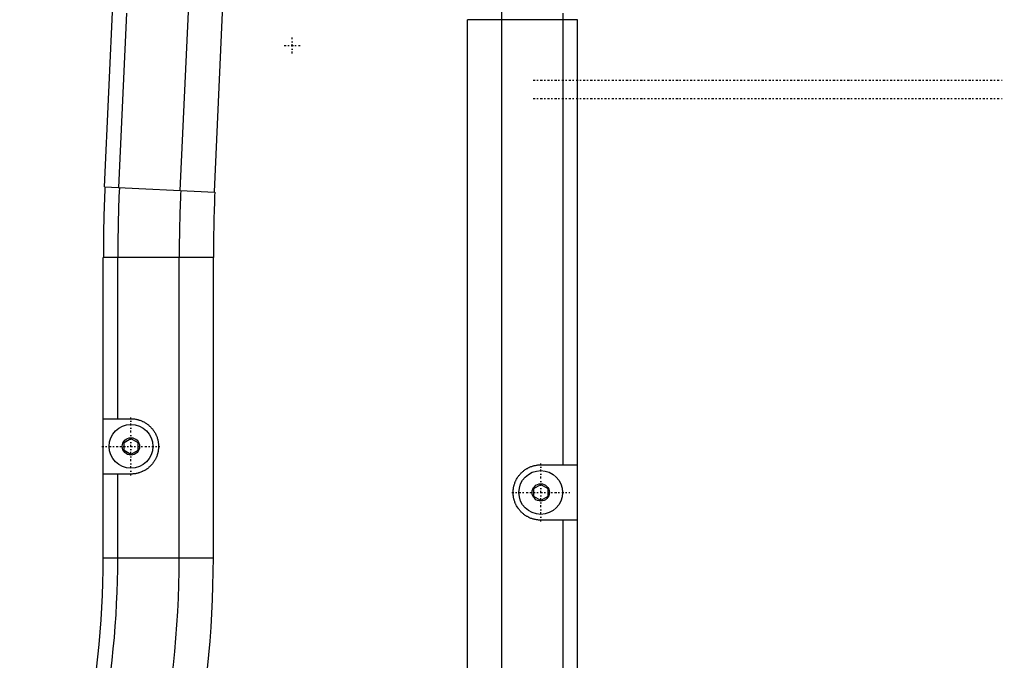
# Model space of a CAD drawing. Extents: x -484 to 152, y -5 to 754.
# Tile 6 of 8: x -147 to 67, y 416 to 555. Entities that reach past the tile are written whole.
import ezdxf

# ---------------------------------------------------------------- set-up
doc = ezdxf.new("R2010")
doc.units = 0
doc.linetypes.add('CENTER', pattern=[1.5, 0.45, -0.5, 0.05, -0.5])
doc.layers.add('AM_0', color=7, linetype='CONTINUOUS')
doc.layers.add('AM_7', color=7, linetype='CENTER')

msp = doc.modelspace()

# ---------------------------------------------------------------- linework, layer by layer
at = {"layer": 'AM_0', "color": 7, "linetype": 'CONTINUOUS'}
for p, q in [((-104.87, 517.21), (-101.22, 597.15)), ((-112.29, 517.55), (-108.71, 595.71)), ((-128.75, 518.3), (-125.36, 592.33)), ((-125.61, 518.16), (-123.88, 556)), ((-49.9, 362.4), (-49.9, 554.6)), ((-26, 554.6), (-49.9, 554.6)), ((-42.48, 362.4), (-42.48, 554.6)), ((-29.14, 458), (-29.14, 554.6)), ((-26, 362.4), (-26, 554.6)), ((-128.75, 518.3), (-104.78, 517.2)), ((-105.09, 503), (-129, 503)), ((-129, 437.8), (-129, 503)), ((-125.86, 468), (-125.86, 503)), ((-112.52, 437.8), (-112.52, 503)), ((-105.1, 437.8), (-105.1, 503)), ((-129, 468), (-123, 468)), ((-124.5, 462.87), (-123, 463.73)), ((-124.5, 461.13), (-124.5, 462.87)), ((-123, 463.73), (-121.5, 462.87)), ((-121.5, 462.87), (-121.5, 461.13)), ((-123, 460.27), (-124.5, 461.13)), ((-121.5, 461.13), (-123, 460.27)), ((-34, 458), (-26, 458)), ((-123, 456), (-129, 456)), ((-125.86, 437.8), (-125.86, 456)), ((-35.5, 452.87), (-34, 453.73)), ((-34, 453.73), (-32.5, 452.87)), ((-35.5, 451.13), (-35.5, 452.87)), ((-34, 450.27), (-35.5, 451.13)), ((-32.5, 451.13), (-34, 450.27)), ((-32.5, 452.87), (-32.5, 451.13)), ((-26, 446), (-34, 446)), ((-29.14, 362.4), (-29.14, 446)), ((-129, 437.8), (-105.1, 437.8))]:
    msp.add_line(p, q, dxfattribs=at)
for points in [[(-123, 468, 0), (-122.91, 468, 0), (-122.74, 467.99, 0), (-122.56, 467.98, 0), (-122.48, 467.98, 0), (-122.39, 467.97, 0), (-122.22, 467.95, 0), (-122.04, 467.92, 0), (-121.87, 467.89, 0), (-121.7, 467.86, 0), (-121.53, 467.82, 0), (-121.45, 467.8, 0), (-121.36, 467.77, 0), (-121.2, 467.72, 0), (-121.03, 467.67, 0), (-120.87, 467.61, 0), (-120.7, 467.54, 0), (-120.54, 467.47, 0), (-120.46, 467.44, 0), (-120.39, 467.4, 0), (-120.23, 467.32, 0), (-120.08, 467.24, 0), (-120, 467.2, 0), (-119.92, 467.15, 0), (-119.78, 467.06, 0), (-119.63, 466.96, 0), (-119.56, 466.91, 0), (-119.49, 466.86, 0), (-119.35, 466.76, 0), (-119.21, 466.65, 0), (-119.08, 466.54, 0), (-118.95, 466.42, 0), (-118.82, 466.3, 0), (-118.76, 466.24, 0), (-118.7, 466.18, 0), (-118.58, 466.05, 0), (-118.46, 465.92, 0), (-118.35, 465.79, 0), (-118.24, 465.65, 0), (-118.14, 465.51, 0), (-118.09, 465.44, 0), (-118.04, 465.37, 0), (-117.94, 465.22, 0), (-117.85, 465.08, 0), (-117.76, 464.92, 0), (-117.68, 464.77, 0), (-117.6, 464.61, 0), (-117.56, 464.54, 0), (-117.53, 464.46, 0), (-117.46, 464.3, 0), (-117.39, 464.13, 0), (-117.33, 463.97, 0), (-117.28, 463.8, 0), (-117.23, 463.64, 0), (-117.2, 463.55, 0), (-117.18, 463.47, 0), (-117.14, 463.3, 0), (-117.11, 463.13, 0), (-117.08, 462.96, 0), (-117.05, 462.78, 0), (-117.03, 462.61, 0), (-117.02, 462.52, 0), (-117.02, 462.44, 0), (-117.01, 462.26, 0), (-117, 462.09, 0), (-117, 462, 0), (-117, 461.91, 0), (-117.01, 461.74, 0), (-117.02, 461.56, 0), (-117.02, 461.48, 0), (-117.03, 461.39, 0), (-117.05, 461.22, 0), (-117.08, 461.04, 0), (-117.11, 460.87, 0), (-117.14, 460.7, 0), (-117.18, 460.53, 0), (-117.2, 460.45, 0), (-117.23, 460.36, 0), (-117.28, 460.2, 0), (-117.33, 460.03, 0), (-117.39, 459.87, 0), (-117.46, 459.7, 0), (-117.53, 459.54, 0), (-117.56, 459.46, 0), (-117.6, 459.39, 0), (-117.68, 459.23, 0), (-117.76, 459.08, 0), (-117.85, 458.92, 0), (-117.94, 458.78, 0), (-118.04, 458.63, 0), (-118.09, 458.56, 0), (-118.14, 458.49, 0), (-118.24, 458.35, 0), (-118.35, 458.21, 0), (-118.46, 458.08, 0), (-118.58, 457.95, 0), (-118.7, 457.82, 0), (-118.76, 457.76, 0), (-118.82, 457.7, 0), (-118.95, 457.58, 0), (-119.08, 457.46, 0), (-119.21, 457.35, 0), (-119.35, 457.24, 0), (-119.49, 457.14, 0), (-119.56, 457.09, 0), (-119.63, 457.04, 0), (-119.78, 456.94, 0), (-119.92, 456.85, 0), (-120, 456.8, 0), (-120.08, 456.76, 0), (-120.23, 456.68, 0), (-120.39, 456.6, 0), (-120.46, 456.56, 0), (-120.54, 456.53, 0), (-120.7, 456.46, 0), (-120.87, 456.39, 0), (-121.03, 456.33, 0), (-121.2, 456.28, 0), (-121.36, 456.23, 0), (-121.45, 456.2, 0), (-121.53, 456.18, 0), (-121.7, 456.14, 0), (-121.87, 456.11, 0), (-122.04, 456.08, 0), (-122.22, 456.05, 0), (-122.39, 456.03, 0), (-122.48, 456.02, 0), (-122.56, 456.02, 0), (-122.74, 456.01, 0), (-122.91, 456, 0), (-123, 456, 0)], [(-34, 446, 0), (-34.09, 446, 0), (-34.26, 446.01, 0), (-34.44, 446.02, 0), (-34.52, 446.02, 0), (-34.61, 446.03, 0), (-34.78, 446.05, 0), (-34.96, 446.08, 0), (-35.13, 446.11, 0), (-35.3, 446.14, 0), (-35.47, 446.18, 0), (-35.55, 446.2, 0), (-35.64, 446.23, 0), (-35.8, 446.28, 0), (-35.97, 446.33, 0), (-36.13, 446.39, 0), (-36.3, 446.46, 0), (-36.46, 446.53, 0), (-36.54, 446.56, 0), (-36.61, 446.6, 0), (-36.77, 446.68, 0), (-36.92, 446.76, 0), (-37, 446.8, 0), (-37.08, 446.85, 0), (-37.22, 446.94, 0), (-37.37, 447.04, 0), (-37.44, 447.09, 0), (-37.51, 447.14, 0), (-37.65, 447.24, 0), (-37.79, 447.35, 0), (-37.92, 447.46, 0), (-38.05, 447.58, 0), (-38.18, 447.7, 0), (-38.24, 447.76, 0), (-38.3, 447.82, 0), (-38.42, 447.95, 0), (-38.54, 448.08, 0), (-38.65, 448.21, 0), (-38.76, 448.35, 0), (-38.86, 448.49, 0), (-38.91, 448.56, 0), (-38.96, 448.63, 0), (-39.06, 448.78, 0), (-39.15, 448.92, 0), (-39.24, 449.08, 0), (-39.32, 449.23, 0), (-39.4, 449.39, 0), (-39.44, 449.46, 0), (-39.47, 449.54, 0), (-39.54, 449.7, 0), (-39.61, 449.87, 0), (-39.67, 450.03, 0), (-39.72, 450.2, 0), (-39.77, 450.36, 0), (-39.8, 450.45, 0), (-39.82, 450.53, 0), (-39.86, 450.7, 0), (-39.89, 450.87, 0), (-39.92, 451.04, 0), (-39.95, 451.22, 0), (-39.97, 451.39, 0), (-39.98, 451.48, 0), (-39.98, 451.56, 0), (-39.99, 451.74, 0), (-40, 451.91, 0), (-40, 452, 0), (-40, 452.09, 0), (-39.99, 452.26, 0), (-39.98, 452.44, 0), (-39.98, 452.52, 0), (-39.97, 452.61, 0), (-39.95, 452.78, 0), (-39.92, 452.96, 0), (-39.89, 453.13, 0), (-39.86, 453.3, 0), (-39.82, 453.47, 0), (-39.8, 453.55, 0), (-39.77, 453.64, 0), (-39.72, 453.8, 0), (-39.67, 453.97, 0), (-39.61, 454.13, 0), (-39.54, 454.3, 0), (-39.47, 454.46, 0), (-39.44, 454.54, 0), (-39.4, 454.61, 0), (-39.32, 454.77, 0), (-39.24, 454.92, 0), (-39.15, 455.08, 0), (-39.06, 455.22, 0), (-38.96, 455.37, 0), (-38.91, 455.44, 0), (-38.86, 455.51, 0), (-38.76, 455.65, 0), (-38.65, 455.79, 0), (-38.54, 455.92, 0), (-38.42, 456.05, 0), (-38.3, 456.18, 0), (-38.24, 456.24, 0), (-38.18, 456.3, 0), (-38.05, 456.42, 0), (-37.92, 456.54, 0), (-37.79, 456.65, 0), (-37.65, 456.76, 0), (-37.51, 456.86, 0), (-37.44, 456.91, 0), (-37.37, 456.96, 0), (-37.22, 457.06, 0), (-37.08, 457.15, 0), (-37, 457.2, 0), (-36.92, 457.24, 0), (-36.77, 457.32, 0), (-36.61, 457.4, 0), (-36.54, 457.44, 0), (-36.46, 457.47, 0), (-36.3, 457.54, 0), (-36.13, 457.61, 0), (-35.97, 457.67, 0), (-35.8, 457.72, 0), (-35.64, 457.77, 0), (-35.55, 457.8, 0), (-35.47, 457.82, 0), (-35.3, 457.86, 0), (-35.13, 457.89, 0), (-34.96, 457.92, 0), (-34.78, 457.95, 0), (-34.61, 457.97, 0), (-34.52, 457.98, 0), (-34.44, 457.98, 0), (-34.26, 457.99, 0), (-34.09, 458, 0), (-34, 458, 0)]]:
    msp.add_polyline3d(points, dxfattribs=at)
for centre, radius in [((-123, 462), 4.75), ((-123, 462), 1.88), ((-34, 452), 4.75), ((-34, 452), 1.88)]:
    msp.add_circle(centre, radius, dxfattribs=at)
for centre, radius, start, end in [((-526, 554.6), 483.52, 0, 5.411), ((-526, 554.6), 496.86, 0, 0.1614), ((217.68, 503.01), 346.67, 177.4731, 180.002), ((217.68, 503.01), 343.53, 177.4739, 180.002), ((217.68, 503.01), 330.19, 177.4777, 180.0021), ((217.68, 503.01), 322.77, 177.48, 180.0022), ((-329, 437.8), 200, 335.4, 0), ((-329, 437.8), 203.14, 337.6952, 0), ((-329, 437.8), 216.48, 335.4, 0), ((-329, 437.8), 223.9, 335.4, 0)]:
    msp.add_arc(centre, radius, start, end, dxfattribs=at)
at = {"layer": 'AM_7', "color": 4, "linetype": 'CENTER'}
for p, q in [((-88, 547.27), (-88, 550.73)), ((-89.73, 549), (-86.27, 549)), ((-35.65, 541.5), (66.65, 541.5)), ((-35.65, 537.5), (66.65, 537.5)), ((-123, 455.7), (-123, 468.3)), ((-129.3, 462), (-116.7, 462)), ((-34, 445.7), (-34, 458.3)), ((-40.3, 452), (-27.7, 452))]:
    msp.add_line(p, q, dxfattribs=at)

doc.saveas('drawing.dxf')
